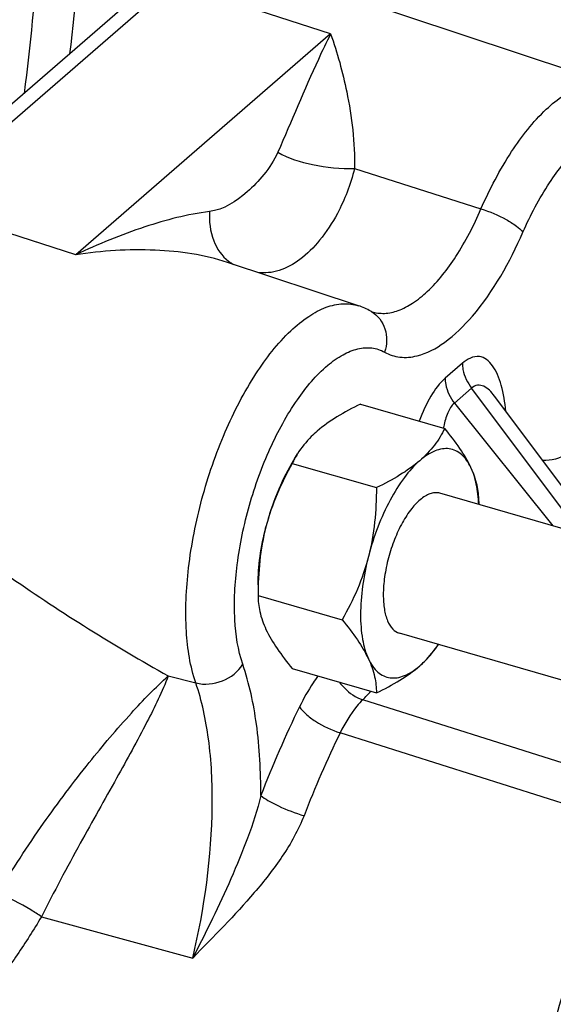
# Model space of a CAD drawing. Extents: x 0 to 594, y 0 to 420.
# Tile 88 of 93: x 552.86 to 555.79, y 258.46 to 263.86. Entities that reach past the tile are written whole.
import ezdxf

# ---------------------------------------------------------------- set-up
doc = ezdxf.new("R2010")
doc.units = 0
doc.header["$LTSCALE"] = 32.67
doc.layers.get('0').update_dxf_attribs({"linetype": 'CONTINUOUS'})
doc.layers.add('3_ALL_AXES', color=7, linetype='CONTINUOUS')

msp = doc.modelspace()

# ---------------------------------------------------------------- linework, layer by layer
at = {"color": 7, "linetype": 'CONTINUOUS'}
for p, q in [((556.123, 263.5025), (554.0684, 264.1828)), ((553.5639, 264.0429), (552.1639, 262.8305)), ((554.723, 262.29), (554.0042, 262.528)), ((555.4706, 261.7943), (555.4704, 261.7945)), ((556.0101, 261.075), (555.4707, 261.794)), ((556.2531, 260.9488), (555.1704, 261.2613)), ((556.0093, 260.1865), (554.9485, 260.4927))]:
    msp.add_line(p, q, dxfattribs=at)
at = {"color": 9, "linetype": 'CONTINUOUS'}
for p, q in [((553.7009, 264.0631), (552.3009, 262.8507)), ((554.5699, 263.7819), (553.7009, 264.0631)), ((554.5699, 263.7819), (553.1699, 262.5694)), ((554.7015, 263.0428), (555.3961, 262.8214)), ((553.1699, 262.5694), (552.3009, 262.8507)), ((555.2938, 261.975), (555.1991, 261.893)), ((555.3446, 261.8379), (555.2499, 261.7559)), ((555.9448, 261.0378), (555.3446, 261.8379)), ((555.2499, 261.7559), (555.7904, 261.0823)), ((553.6783, 260.2592), (553.8294, 260.2203)), ((556.3264, 259.6278), (554.7474, 260.1283)), ((556.2029, 259.4457), (554.6228, 259.9468)), ((552.9814, 258.9374), (553.8132, 258.711))]:
    msp.add_line(p, q, dxfattribs=at)
at = {"color": 7, "linetype": 'CONTINUOUS'}
msp.add_lwpolyline([(554.7952, 262.2583), (554.7946, 262.2585), (554.7932, 262.2591), (554.7918, 262.2597), (554.7904, 262.2604), (554.79, 262.2606)], dxfattribs=at)
at = {"color": 9, "linetype": 'CONTINUOUS'}
for centre, radius, start, end in [((554.1381, 262.705), 0.2135, 233.0045, 235.9623), ((554.1361, 262.7019), 0.2098, 235.9583, 241.5377), ((554.7123, 262.1202), 0.1606, 59.0369, 61.0312), ((555.7312, 261.5231), 0.5499, 168.9834, 169.96), ((554.0972, 260.7942), 0.9307, 314.3145, 318.2482), ((559.9505, 257.3717), 6.1807, 153.91004, 158.83903), ((559.8064, 257.4085), 5.7717, 153.91013, 158.83902)]:
    msp.add_arc(centre, radius, start, end, dxfattribs=at)
at = {"color": 7, "linetype": 'CONTINUOUS'}
msp.add_arc((554.5987, 261.9153), 0.3948, 61.0077, 71.6412, dxfattribs=at)
for points, knots in [([(553.0573, 266.5516), (556.1102, 265.1554), (560.3527, 262.1065), (564.733, 256.898), (567.3168, 252.4932), (569.0246, 247.8504), (569.7712, 243.1905), (569.5432, 239.4152), (568.8315, 236.636), (568.3092, 235.3431), (568.0082, 234.7279)], [0, 0, 0, 0, 0.260954, 0.395137, 0.527625, 0.655751, 0.777521, 0.892019, 0.946755, 1, 1, 1, 1]), ([(552.973, 264.5074), (552.9705, 264.4219), (552.9551, 264.0704), (552.921, 263.7198), (552.8861, 263.4558)], [0, 0, 0, 0, 0.242961, 1, 1, 1, 1]), ([(555.1704, 261.2613), (555.1628, 261.2635), (555.1463, 261.2655), (555.1207, 261.261), (555.0943, 261.2494), (555.0564, 261.2236), (555.0103, 261.1745), (554.9613, 261.0987), (554.9189, 261.0075), (554.886, 260.9073), (554.8649, 260.8052), (554.8594, 260.7368), (554.8594, 260.7038)], [0, 0, 0, 0, 0.034092, 0.070689, 0.111685, 0.158179, 0.268682, 0.400773, 0.548458, 0.703567, 0.857037, 1, 1, 1, 1]), ([(554.8594, 260.7038), (554.8594, 260.6774), (554.8625, 260.6287), (554.8788, 260.5641), (554.9061, 260.5158), (554.9344, 260.4968), (554.9485, 260.4927)], [0, 0, 0, 0, 0.327014, 0.600461, 0.81931, 1, 1, 1, 1])]:
    msp.add_open_spline(points, degree=3, knots=knots, dxfattribs=at)
at = {"color": 9, "linetype": 'CONTINUOUS'}
for points, knots in [([(553.0641, 266.5244), (556.115, 265.121), (560.3535, 262.0638), (564.7298, 256.8488), (567.3106, 252.4419), (569.0155, 247.8019), (569.7603, 243.1514), (569.5338, 239.3888), (568.826, 236.6236), (568.3071, 235.3388), (568.0082, 234.7279)], [0, 0, 0, 0, 0.261371, 0.395792, 0.528468, 0.656681, 0.778373, 0.892572, 0.947062, 1, 1, 1, 1]), ([(554.5699, 263.7819), (554.5466, 263.7358), (554.4441, 263.5219), (554.3546, 263.3023), (554.28, 263.1325)], [0, 0, 0, 0, 0.217759, 1, 1, 1, 1]), ([(554.5699, 263.7819), (554.607, 263.6785), (554.6741, 263.4359), (554.7035, 263.1842), (554.7015, 263.0428)], [0, 0, 0, 0, 0.437119, 1, 1, 1, 1]), ([(555.3961, 262.8214), (555.4437, 262.9302), (555.5455, 263.125), (555.7071, 263.3329), (555.845, 263.4458), (555.9414, 263.4973), (556.0355, 263.519), (556.0961, 263.5114), (556.123, 263.5025)], [0, 0, 0, 0, 0.334069, 0.615648, 0.732368, 0.83295, 0.920197, 1, 1, 1, 1]), ([(555.6266, 262.6941), (555.6677, 262.7879), (555.7554, 262.9549), (555.8955, 263.1317), (556.015, 263.2245), (556.098, 263.2644), (556.179, 263.2771), (556.2832, 263.253), (556.3634, 263.1628), (556.4116, 263.0464), (556.4496, 262.8847), (556.4569, 262.6448), (556.4299, 262.4466), (556.4081, 262.3422)], [0, 0, 0, 0, 0.162822, 0.29877, 0.354517, 0.402258, 0.443749, 0.482437, 0.567628, 0.621214, 0.683208, 0.830311, 1, 1, 1, 1]), ([(554.28, 263.1325), (554.2605, 263.0883), (554.2089, 263.0098), (554.0919, 262.8885), (553.9816, 262.8172), (553.9045, 262.8074)], [0, 0, 0, 0, 0.283743, 0.543079, 1, 1, 1, 1]), ([(554.28, 263.1325), (554.3387, 263.0991), (554.4795, 263.0556), (554.6244, 263.0412), (554.7015, 263.0428)], [0, 0, 0, 0, 0.466817, 1, 1, 1, 1]), ([(554.7015, 263.0428), (554.6907, 262.9989), (554.6641, 262.9145), (554.6028, 262.7808), (554.5192, 262.6526), (554.4112, 262.5434), (554.2941, 262.4765), (554.2096, 262.4676), (554.1711, 262.4724)], [0, 0, 0, 0, 0.162082, 0.315732, 0.525645, 0.706982, 0.860901, 1, 1, 1, 1]), ([(553.9045, 262.8074), (553.7839, 262.7921), (553.5324, 262.726), (553.293, 262.6284), (553.1699, 262.5694)], [0, 0, 0, 0, 0.471317, 1, 1, 1, 1]), ([(553.9045, 262.8074), (553.9017, 262.7535), (553.9128, 262.6507), (553.9725, 262.5624), (554.0097, 262.5344)], [0, 0, 0, 0, 0.536821, 1, 1, 1, 1]), ([(554.7952, 262.2583), (554.8177, 262.2508), (554.868, 262.2442), (554.9464, 262.2618), (555.0264, 262.3043), (555.1406, 262.3976), (555.2738, 262.5697), (555.3572, 262.7312), (555.3961, 262.8214)], [0, 0, 0, 0, 0.080462, 0.168049, 0.268703, 0.385322, 0.666443, 1, 1, 1, 1]), ([(555.3961, 262.8214), (555.4439, 262.807), (555.511, 262.7785), (555.5862, 262.732), (555.6164, 262.7069), (555.6266, 262.6941)], [0, 0, 0, 0, 0.563563, 0.814494, 1, 1, 1, 1]), ([(554.8663, 262.0357), (554.8923, 262.0213), (554.9522, 262.002), (555.0709, 262.0132), (555.2128, 262.0906), (555.431, 262.3069), (555.5548, 262.5298), (555.6266, 262.6941)], [0, 0, 0, 0, 0.081023, 0.166289, 0.318596, 0.510699, 1, 1, 1, 1]), ([(554.0045, 262.5279), (553.8769, 262.5702), (553.5952, 262.6094), (553.3141, 262.5919), (553.1699, 262.5694)], [0, 0, 0, 0, 0.479426, 1, 1, 1, 1]), ([(553.8294, 260.2203), (553.7984, 260.311), (553.7664, 260.5237), (553.7821, 260.8651), (553.8553, 261.2337), (553.9792, 261.5926), (554.141, 261.9057), (554.3035, 262.1168), (554.4426, 262.2317), (554.5397, 262.2843), (554.6347, 262.3066), (554.6959, 262.299), (554.723, 262.29)], [0, 0, 0, 0, 0.11546, 0.255615, 0.410311, 0.566645, 0.711431, 0.833584, 0.884203, 0.92778, 0.965523, 1, 1, 1, 1]), ([(554.7949, 262.2578), (554.829, 262.2373), (554.8839, 262.1649), (554.8799, 262.0761), (554.8663, 262.0357)], [0, 0, 0, 0, 0.483201, 1, 1, 1, 1]), ([(554.0875, 260.3226), (554.0607, 260.401), (554.034, 260.5854), (554.0501, 260.8804), (554.1168, 261.1977), (554.2274, 261.5033), (554.3698, 261.7647), (554.5119, 261.936), (554.6322, 262.0224), (554.7153, 262.0571), (554.796, 262.0636), (554.845, 262.0475), (554.8663, 262.0357)], [0, 0, 0, 0, 0.117505, 0.26056, 0.418021, 0.575869, 0.720013, 0.839073, 0.887526, 0.92898, 0.965333, 1, 1, 1, 1]), ([(555.5323, 261.7121), (555.5277, 261.7599), (555.517, 261.8286), (555.4889, 261.9114), (555.4629, 261.9601), (555.4301, 261.9966), (555.3692, 262.0234), (555.3191, 261.9969), (555.2938, 261.975)], [0, 0, 0, 0, 0.319404, 0.457647, 0.579172, 0.684052, 0.77829, 1, 1, 1, 1]), ([(555.2938, 261.975), (555.2938, 261.9634), (555.2988, 261.9141), (555.3215, 261.8676), (555.3446, 261.8379)], [0, 0, 0, 0, 0.236327, 1, 1, 1, 1]), ([(555.1991, 261.893), (555.1676, 261.8656), (555.1125, 261.789), (555.0743, 261.7048), (555.0563, 261.6575)], [0, 0, 0, 0, 0.451957, 1, 1, 1, 1]), ([(555.1991, 261.893), (555.1991, 261.8813), (555.2041, 261.8321), (555.2268, 261.7856), (555.2499, 261.7559)], [0, 0, 0, 0, 0.236327, 1, 1, 1, 1]), ([(555.4704, 261.7945), (555.4619, 261.8058), (555.4442, 261.8264), (555.4135, 261.8499), (555.3761, 261.8584), (555.3536, 261.8461), (555.3446, 261.8379)], [0, 0, 0, 0, 0.282498, 0.533508, 0.757724, 1, 1, 1, 1]), ([(555.2499, 261.7559), (555.2333, 261.7423), (555.2085, 261.6994), (555.1965, 261.6537), (555.1915, 261.6282)], [0, 0, 0, 0, 0.451526, 1, 1, 1, 1]), ([(555.919, 261.5087), (555.9037, 261.4972), (555.8494, 261.4604), (555.7818, 261.4377), (555.735, 261.4414)], [0, 0, 0, 0, 0.290029, 1, 1, 1, 1]), ([(552.5419, 260.9933), (552.632, 260.9267), (552.9989, 260.6643), (553.3819, 260.4239), (553.6783, 260.2592)], [0, 0, 0, 0, 0.248381, 1, 1, 1, 1]), ([(553.8294, 260.2203), (553.8768, 260.2082), (553.9798, 260.2183), (554.0627, 260.2815), (554.0875, 260.3226)], [0, 0, 0, 0, 0.504826, 1, 1, 1, 1]), ([(554.1866, 259.6028), (554.1872, 259.7335), (554.1744, 259.9769), (554.1237, 260.2163), (554.0875, 260.3226)], [0, 0, 0, 0, 0.537835, 1, 1, 1, 1]), ([(552.7414, 259.0653), (552.8216, 259.1959), (552.9809, 259.4411), (553.2284, 259.7702), (553.4578, 260.0397), (553.6068, 260.1955), (553.6783, 260.2592)], [0, 0, 0, 0, 0.302262, 0.575971, 0.811242, 1, 1, 1, 1]), ([(553.6783, 260.2592), (553.6453, 260.1723), (553.5526, 259.9838), (553.3853, 259.681), (553.1863, 259.3278), (553.0499, 259.0733), (552.9814, 258.9374)], [0, 0, 0, 0, 0.186465, 0.42052, 0.694625, 1, 1, 1, 1]), ([(553.8132, 258.711), (553.8771, 258.9846), (553.9346, 259.3883), (553.9105, 259.897), (553.8634, 260.1211), (553.8294, 260.2203)], [0, 0, 0, 0, 0.552963, 0.793618, 1, 1, 1, 1]), ([(554.5006, 260.2587), (554.4915, 260.2463), (554.4539, 260.1924), (554.4217, 260.1349), (554.3996, 260.0898)], [0, 0, 0, 0, 0.235702, 1, 1, 1, 1]), ([(554.6185, 260.2246), (554.6266, 260.2134), (554.6616, 260.172), (554.7091, 260.1406), (554.7474, 260.1283)], [0, 0, 0, 0, 0.257042, 1, 1, 1, 1]), ([(554.7474, 260.1283), (554.7356, 260.117), (554.686, 260.0625), (554.6479, 259.9983), (554.6228, 259.9468)], [0, 0, 0, 0, 0.221479, 1, 1, 1, 1]), ([(554.3996, 260.0898), (554.4084, 260.075), (554.4362, 260.0456), (554.5084, 259.9927), (554.5751, 259.9613), (554.6228, 259.9468)], [0, 0, 0, 0, 0.192005, 0.443487, 1, 1, 1, 1]), ([(554.1866, 259.6028), (554.168, 259.5235), (554.1171, 259.3692), (553.9932, 259.0711), (553.8864, 258.8543), (553.8132, 258.711)], [0, 0, 0, 0, 0.252328, 0.501586, 1, 1, 1, 1]), ([(554.1866, 259.6028), (554.1984, 259.5923), (554.2305, 259.5718), (554.3085, 259.532), (554.376, 259.5063), (554.4239, 259.492)], [0, 0, 0, 0, 0.18021, 0.430751, 1, 1, 1, 1]), ([(554.4239, 259.492), (554.3934, 259.4137), (554.3098, 259.2658), (554.1038, 259.0045), (553.9276, 258.8287), (553.8132, 258.711)], [0, 0, 0, 0, 0.25287, 0.506173, 1, 1, 1, 1]), ([(555.6941, 256.1996), (555.6337, 256.4262), (555.5825, 256.9434), (555.652, 257.7585), (555.8547, 258.6166), (556.0728, 259.1778), (556.2029, 259.4457)], [0, 0, 0, 0, 0.210628, 0.461425, 0.732466, 1, 1, 1, 1]), ([(552.9814, 258.9374), (552.9625, 258.9504), (552.886, 258.9992), (552.8047, 259.041), (552.7414, 259.0653)], [0, 0, 0, 0, 0.252497, 1, 1, 1, 1]), ([(552.9814, 258.9374), (552.9389, 258.8664), (552.8516, 258.7292), (552.7565, 258.597), (552.7056, 258.5355)], [0, 0, 0, 0, 0.508901, 1, 1, 1, 1])]:
    msp.add_open_spline(points, degree=3, knots=knots, dxfattribs=at)
at = {"layer": '3_ALL_AXES', "color": 7, "linetype": 'CONTINUOUS'}
for p, q in [((554.7344, 261.7504), (555.1968, 261.617)), ((554.3715, 261.4509), (554.3885, 261.4779)), ((554.3591, 261.4254), (554.8215, 261.292)), ((555.3844, 261.2165), (555.3844, 261.1995)), ((554.1715, 260.7581), (554.1715, 260.7)), ((554.1715, 260.7), (554.6338, 260.5665)), ((554.3591, 260.2996), (554.8215, 260.1661))]:
    msp.add_line(p, q, dxfattribs=at)
for centre, radius, start, end in [((555.2265, 260.9126), 1.0104, 147.8052, 149.3985), ((554.8964, 261.1597), 0.5994, 150.9869, 153.6858), ((554.866, 261.1766), 0.5646, 147.8353, 150.9842)]:
    msp.add_arc(centre, radius, start, end, dxfattribs=at)
for points, knots in [([(551.8424, 268.2455), (551.9743, 268.2074), (552.2371, 268.076), (552.5634, 267.7457), (552.827, 267.2949), (553.0265, 266.7345), (553.16, 266.0757), (553.2498, 265.0434), (553.2041, 264.229), (553.1359, 263.6718)], [0, 0, 0, 0, 0.081199, 0.169835, 0.27116, 0.387794, 0.52031, 0.667874, 1, 1, 1, 1]), ([(554.7344, 261.7504), (554.6902, 261.7292), (554.6072, 261.6856), (554.5302, 261.6316), (554.4965, 261.6024)], [0, 0, 0, 0, 0.523972, 1, 1, 1, 1]), ([(555.1968, 261.617), (555.181, 261.585), (555.1416, 261.5205), (555.0892, 261.4658), (555.0594, 261.4399)], [0, 0, 0, 0, 0.474487, 1, 1, 1, 1]), ([(555.3409, 261.4022), (555.3237, 261.4389), (555.2789, 261.5133), (555.226, 261.5816), (555.1968, 261.617)], [0, 0, 0, 0, 0.468983, 1, 1, 1, 1]), ([(554.4965, 261.6024), (554.4853, 261.5928), (554.4447, 261.5552), (554.4097, 261.5115), (554.388, 261.4771)], [0, 0, 0, 0, 0.266327, 1, 1, 1, 1]), ([(555.3409, 261.4022), (555.3342, 261.4165), (555.3195, 261.4425), (555.2913, 261.4746), (555.2585, 261.4965), (555.2217, 261.5072), (555.1823, 261.5064), (555.1413, 261.4944), (555.0994, 261.4719), (555.0728, 261.4515), (555.0594, 261.4399)], [0, 0, 0, 0, 0.136971, 0.258651, 0.36962, 0.476648, 0.587495, 0.708962, 0.845664, 1, 1, 1, 1]), ([(554.3569, 261.4269), (554.3257, 261.3742), (554.2707, 261.2602), (554.2313, 261.1401), (554.215, 261.0772)], [0, 0, 0, 0, 0.485316, 1, 1, 1, 1]), ([(554.3591, 261.4254), (554.3285, 261.3707), (554.272, 261.2579), (554.2308, 261.1384), (554.215, 261.0772)], [0, 0, 0, 0, 0.498239, 1, 1, 1, 1]), ([(555.0594, 261.4399), (555.028, 261.4127), (554.9677, 261.3441), (554.8915, 261.2208), (554.8258, 261.075), (554.7921, 260.9694), (554.7779, 260.9147)], [0, 0, 0, 0, 0.20669, 0.450047, 0.719205, 1, 1, 1, 1]), ([(555.0594, 261.4399), (555.0257, 261.4108), (554.9487, 261.3568), (554.8657, 261.3132), (554.8215, 261.292)], [0, 0, 0, 0, 0.476028, 1, 1, 1, 1]), ([(555.3844, 261.2165), (555.3844, 261.2462), (555.3775, 261.3104), (555.3554, 261.3711), (555.3409, 261.4022)], [0, 0, 0, 0, 0.463398, 1, 1, 1, 1]), ([(555.3835, 261.1999), (555.3818, 261.2375), (555.3743, 261.3066), (555.3543, 261.3736), (555.3409, 261.4022)], [0, 0, 0, 0, 0.543388, 1, 1, 1, 1]), ([(554.8215, 261.292), (554.8215, 261.2285), (554.816, 261.1016), (554.7938, 260.9761), (554.7779, 260.9147)], [0, 0, 0, 0, 0.499967, 1, 1, 1, 1]), ([(554.1715, 260.7581), (554.1715, 260.81), (554.1799, 260.9176), (554.2011, 261.0233), (554.215, 261.0772)], [0, 0, 0, 0, 0.482355, 1, 1, 1, 1]), ([(554.215, 261.0772), (554.1991, 261.0158), (554.177, 260.8904), (554.1715, 260.7634), (554.1715, 260.7)], [0, 0, 0, 0, 0.500033, 1, 1, 1, 1]), ([(554.7779, 260.9147), (554.7621, 260.8536), (554.721, 260.734), (554.6645, 260.6213), (554.6338, 260.5665)], [0, 0, 0, 0, 0.501761, 1, 1, 1, 1]), ([(554.7779, 260.9147), (554.764, 260.8608), (554.7428, 260.7551), (554.7309, 260.602), (554.74, 260.4669), (554.762, 260.3858), (554.7779, 260.3518)], [0, 0, 0, 0, 0.292212, 0.564502, 0.803341, 1, 1, 1, 1]), ([(554.1715, 260.7), (554.1715, 260.6704), (554.1784, 260.6061), (554.2005, 260.5454), (554.215, 260.5143)], [0, 0, 0, 0, 0.463398, 1, 1, 1, 1]), ([(554.6338, 260.5665), (554.663, 260.5312), (554.716, 260.4629), (554.7608, 260.3885), (554.7779, 260.3518)], [0, 0, 0, 0, 0.531017, 1, 1, 1, 1]), ([(554.215, 260.5143), (554.2322, 260.4776), (554.277, 260.4033), (554.3299, 260.335), (554.3591, 260.2996)], [0, 0, 0, 0, 0.468983, 1, 1, 1, 1]), ([(555.0594, 260.3141), (555.0684, 260.3219), (555.1062, 260.3574), (555.1387, 260.3983), (555.1616, 260.4311)], [0, 0, 0, 0, 0.228397, 1, 1, 1, 1]), ([(555.0594, 260.3141), (555.0698, 260.3231), (555.1081, 260.3584), (555.1415, 260.399), (555.1624, 260.431)], [0, 0, 0, 0, 0.26539, 1, 1, 1, 1]), ([(554.7779, 260.3518), (554.7925, 260.3207), (554.8145, 260.26), (554.8215, 260.1958), (554.8215, 260.1661)], [0, 0, 0, 0, 0.536602, 1, 1, 1, 1]), ([(554.7779, 260.3518), (554.7846, 260.3376), (554.7993, 260.3116), (554.8275, 260.2795), (554.8603, 260.2575), (554.8971, 260.2468), (554.9365, 260.2477), (554.9775, 260.2597), (555.0194, 260.2821), (555.046, 260.3025), (555.0594, 260.3141)], [0, 0, 0, 0, 0.136971, 0.258651, 0.36962, 0.476648, 0.587495, 0.708962, 0.845664, 1, 1, 1, 1]), ([(554.8215, 260.1661), (554.8657, 260.1874), (554.9487, 260.2309), (555.0257, 260.2849), (555.0594, 260.3141)], [0, 0, 0, 0, 0.523972, 1, 1, 1, 1])]:
    msp.add_open_spline(points, degree=3, knots=knots, dxfattribs=at)

doc.saveas('drawing.dxf')
